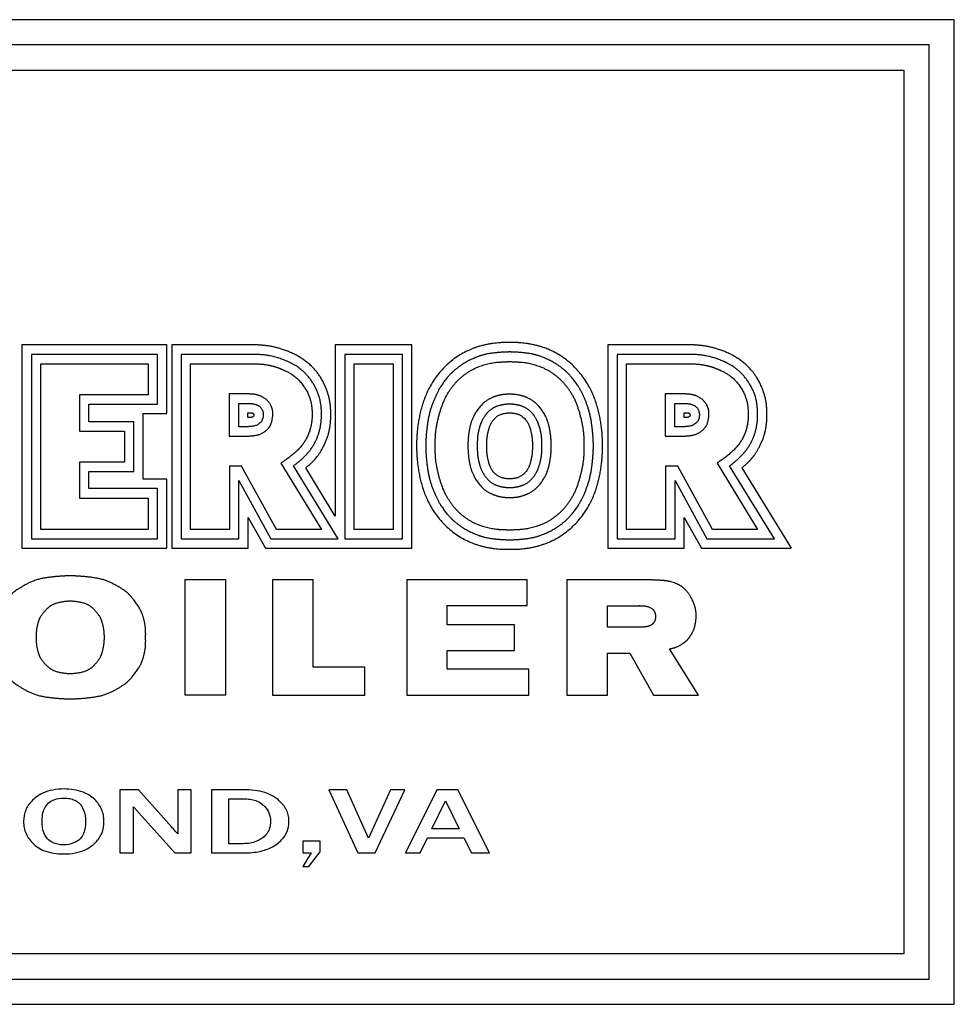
# Model space of a CAD drawing. Header units: inches. Extents: x 12 to 564, y 10 to 374.
# Tile 131 of 158: x 299 to 318, y 137 to 157. Entities that reach past the tile are written whole.
import ezdxf

# ---------------------------------------------------------------- set-up
doc = ezdxf.new("R2010")
doc.units = ezdxf.units.IN
doc.header["$LTSCALE"] = 16
doc.header["$MEASUREMENT"] = 0
doc.layers.add('Visible (ANSI)', color=7, linetype='Continuous', lineweight=30)

msp = doc.modelspace()

# ---------------------------------------------------------------- linework, layer by layer
at = {"layer": 'Visible (ANSI)'}
for p, q in [((317.621, 156.588), (281.621, 156.588)), ((317.621, 137.069), (317.621, 156.588)), ((317.121, 156.088), (282.121, 156.088)), ((317.121, 137.569), (317.121, 156.088)), ((282.621, 155.588), (316.621, 155.588)), ((316.621, 155.588), (316.621, 138.069)), ((302, 150.141), (299.126, 150.141)), ((299.126, 150.141), (299.126, 146.11)), ((302, 148.779), (302, 150.141)), ((303.777, 150.141), (302.098, 150.141)), ((302.098, 150.141), (302.098, 146.11)), ((305.343, 150.141), (305.343, 146.749)), ((306.863, 150.141), (305.343, 150.141)), ((306.863, 146.11), (306.863, 150.141)), ((312.427, 150.141), (310.748, 150.141)), ((310.748, 150.141), (310.748, 146.11)), ((299.315, 149.954), (299.315, 146.298)), ((301.815, 149.954), (299.315, 149.954)), ((301.815, 148.968), (301.815, 149.954)), ((302.285, 149.954), (302.285, 146.297)), ((303.744, 149.954), (302.285, 149.954)), ((306.676, 149.954), (305.532, 149.954)), ((305.532, 149.954), (305.532, 146.297)), ((306.676, 146.297), (306.676, 149.954)), ((310.935, 149.954), (310.935, 146.297)), ((312.394, 149.954), (310.935, 149.954)), ((299.501, 146.484), (299.501, 149.768)), ((299.501, 149.768), (301.629, 149.768)), ((301.629, 149.768), (301.629, 149.154)), ((302.471, 146.483), (302.471, 149.768)), ((302.471, 149.768), (303.74, 149.768)), ((305.718, 146.483), (305.718, 149.768)), ((305.718, 149.768), (306.49, 149.768)), ((306.49, 149.768), (306.49, 146.483)), ((311.121, 146.483), (311.121, 149.768)), ((311.121, 149.768), (312.39, 149.768)), ((300.267, 149.154), (300.267, 148.43)), ((301.629, 149.154), (300.267, 149.154)), ((303.519, 149.17), (303.238, 149.17)), ((303.238, 149.17), (303.238, 148.33)), ((312.169, 149.17), (311.888, 149.17)), ((311.888, 149.17), (311.888, 148.33)), ((300.453, 148.968), (301.815, 148.968)), ((300.453, 148.616), (300.453, 148.968)), ((303.428, 148.981), (303.61, 148.981)), ((303.428, 148.519), (303.428, 148.981)), ((312.078, 148.981), (312.26, 148.981)), ((312.078, 148.519), (312.078, 148.981)), ((301.533, 148.779), (302, 148.779)), ((301.533, 147.481), (301.533, 148.779)), ((303.61, 148.705), (303.61, 148.796)), ((303.61, 148.796), (303.666, 148.796)), ((312.26, 148.705), (312.26, 148.796)), ((312.26, 148.796), (312.316, 148.796)), ((301.346, 148.616), (300.453, 148.616)), ((301.346, 147.631), (301.346, 148.616)), ((303.668, 148.705), (303.61, 148.705)), ((312.318, 148.705), (312.26, 148.705)), ((300.267, 148.43), (301.16, 148.43)), ((301.16, 148.43), (301.16, 147.817)), ((303.584, 148.519), (303.428, 148.519)), ((312.234, 148.519), (312.078, 148.519)), ((303.238, 148.33), (303.519, 148.33)), ((311.888, 148.33), (312.169, 148.33)), ((301.16, 147.817), (300.267, 147.817)), ((300.267, 147.817), (300.267, 147.106)), ((304.265, 147.798), (305.07, 146.483)), ((312.915, 147.798), (313.72, 146.483)), ((300.453, 147.631), (301.346, 147.631)), ((300.453, 147.292), (300.453, 147.631)), ((303.485, 147.737), (303.245, 147.737)), ((303.245, 147.737), (303.245, 146.483)), ((304.174, 146.483), (303.485, 147.737)), ((305.402, 146.297), (304.515, 147.745)), ((305.343, 146.749), (304.758, 147.703)), ((312.135, 147.737), (311.895, 147.737)), ((311.895, 147.737), (311.895, 146.483)), ((312.824, 146.483), (312.135, 147.737)), ((314.052, 146.297), (313.165, 147.745)), ((313.408, 147.703), (314.385, 146.11)), ((302, 147.481), (301.533, 147.481)), ((302, 146.11), (302, 147.481)), ((303.431, 147.45), (304.064, 146.297)), ((303.431, 146.297), (303.431, 147.45)), ((312.081, 147.45), (312.714, 146.297)), ((312.081, 146.297), (312.081, 147.45)), ((301.815, 147.292), (300.453, 147.292)), ((301.815, 146.298), (301.815, 147.292)), ((300.267, 147.106), (301.629, 147.106)), ((301.629, 147.106), (301.629, 146.484)), ((303.616, 146.722), (303.956, 146.11)), ((303.616, 146.11), (303.616, 146.722)), ((312.266, 146.11), (312.266, 146.722)), ((312.266, 146.722), (312.606, 146.11)), ((301.629, 146.484), (299.501, 146.484)), ((303.245, 146.483), (302.471, 146.483)), ((305.07, 146.483), (304.174, 146.483)), ((306.49, 146.483), (305.718, 146.483)), ((311.895, 146.483), (311.121, 146.483)), ((313.72, 146.483), (312.824, 146.483)), ((299.315, 146.298), (301.815, 146.298)), ((302.285, 146.297), (303.431, 146.297)), ((304.064, 146.297), (305.402, 146.297)), ((305.532, 146.297), (306.676, 146.297)), ((310.935, 146.297), (312.081, 146.297)), ((312.714, 146.297), (314.052, 146.297)), ((299.126, 146.11), (302, 146.11)), ((302.098, 146.11), (303.616, 146.11)), ((303.956, 146.11), (306.863, 146.11)), ((310.748, 146.11), (312.266, 146.11)), ((312.606, 146.11), (314.385, 146.11)), ((302.362, 145.481), (302.362, 143.201)), ((303.169, 145.481), (302.362, 145.481)), ((303.169, 143.201), (303.169, 145.481)), ((304.905, 145.481), (304.096, 145.481)), ((304.096, 145.481), (304.096, 143.2)), ((304.905, 143.753), (304.905, 145.481)), ((306.759, 145.481), (306.759, 143.2)), ((309.15, 145.481), (306.759, 145.481)), ((309.15, 144.972), (309.15, 145.481)), ((309.936, 145.481), (309.936, 143.2)), ((311.636, 145.481), (309.936, 145.481)), ((307.563, 144.593), (307.563, 144.972)), ((307.563, 144.972), (309.15, 144.972)), ((310.744, 144.969), (311.371, 144.969)), ((310.744, 144.545), (310.744, 144.969)), ((308.897, 144.593), (307.563, 144.593)), ((308.897, 144.081), (308.897, 144.593)), ((311.383, 144.545), (310.744, 144.545)), ((307.563, 143.714), (307.563, 144.081)), ((307.563, 144.081), (308.897, 144.081)), ((312.546, 143.2), (311.975, 144.115)), ((310.744, 144.032), (311.186, 144.032)), ((310.744, 143.2), (310.744, 144.032)), ((311.186, 144.032), (311.653, 143.197)), ((305.931, 143.753), (304.905, 143.753)), ((305.931, 143.2), (305.931, 143.753)), ((309.18, 143.714), (307.563, 143.714)), ((309.18, 143.2), (309.18, 143.714)), ((302.362, 143.201), (303.169, 143.201)), ((304.096, 143.2), (305.931, 143.2)), ((306.759, 143.2), (309.18, 143.2)), ((309.936, 143.2), (310.744, 143.2)), ((311.653, 143.197), (312.546, 143.2)), ((301.443, 141.319), (301.07, 141.319)), ((301.07, 141.319), (301.07, 140.069)), ((302.1, 140.583), (301.443, 141.319)), ((302.486, 141.319), (302.219, 141.319)), ((302.219, 141.319), (302.219, 140.448)), ((302.486, 140.069), (302.486, 141.319)), ((303.578, 141.319), (302.888, 141.319)), ((302.888, 141.319), (302.888, 140.069)), ((303.235, 140.253), (303.235, 141.141)), ((303.235, 141.141), (303.556, 141.141)), ((305.214, 141.319), (305.792, 140.069)), ((305.571, 141.319), (305.214, 141.319)), ((306.001, 140.361), (305.571, 141.319)), ((306.44, 141.319), (306.001, 140.361)), ((306.136, 140.069), (306.722, 141.319)), ((306.722, 141.319), (306.44, 141.319)), ((307.36, 141.319), (306.738, 140.069)), ((307.776, 141.319), (307.36, 141.319)), ((308.405, 140.069), (307.776, 141.319)), ((301.342, 140.069), (301.342, 140.985)), ((307.257, 140.547), (307.53, 141.104)), ((307.53, 141.104), (307.803, 140.547)), ((301.447, 140.867), (302.158, 140.069)), ((307.803, 140.547), (307.257, 140.547)), ((307.027, 140.069), (307.173, 140.367)), ((307.173, 140.367), (307.895, 140.367)), ((307.895, 140.367), (308.044, 140.069)), ((303.517, 140.253), (303.235, 140.253)), ((305.042, 140.303), (304.699, 140.303)), ((304.699, 140.303), (304.699, 140.069)), ((305.042, 140.093), (305.042, 140.303)), ((301.07, 140.069), (301.342, 140.069)), ((302.158, 140.069), (302.486, 140.069)), ((302.888, 140.069), (303.502, 140.069)), ((304.699, 140.069), (304.863, 140.069)), ((304.863, 140.069), (304.699, 139.802)), ((304.821, 139.802), (305.042, 140.093)), ((305.792, 140.069), (306.136, 140.069)), ((306.738, 140.069), (307.027, 140.069)), ((308.044, 140.069), (308.405, 140.069)), ((304.699, 139.802), (304.821, 139.802)), ((316.621, 138.069), (282.621, 138.069)), ((282.121, 137.569), (317.121, 137.569)), ((281.621, 137.069), (317.621, 137.069))]:
    msp.add_line(p, q, dxfattribs=at)
msp.add_arc((311.377, 144.854), 0.115, 86.8509, 92.9077, dxfattribs=at)
for points, degree, knots in [([(304.758, 147.703), (304.889, 147.817), (304.981, 147.885), (305.244, 148.287), (305.261, 148.778), (305.246, 149.079), (305.115, 149.415), (304.95, 149.664), (304.692, 149.882), (304.369, 150.042), (304.079, 150.127), (303.865, 150.138), (303.777, 150.141)], 4, [0, 0, 0, 0, 0, 0.201333, 0.291166, 0.384751, 0.475338, 0.563851, 0.65137, 0.736775, 0.819712, 1, 1, 1, 1, 1]), ([(308.8, 150.189), (308.549, 150.191), (307.975, 150.167), (307.159, 149.541), (306.961, 148.647), (306.956, 148.245), (306.955, 148.14)], 4, [0, 0, 0, 0, 0, 0.447665, 0.633904, 1, 1, 1, 1, 1]), ([(310.644, 148.14), (310.644, 148.245), (310.638, 148.647), (310.441, 149.541), (309.624, 150.167), (309.05, 150.191), (308.8, 150.189)], 4, [0, 0, 0, 0, 0, 0.366096, 0.552335, 1, 1, 1, 1, 1]), ([(313.408, 147.703), (313.539, 147.817), (313.631, 147.885), (313.894, 148.287), (313.911, 148.778), (313.896, 149.079), (313.765, 149.415), (313.6, 149.664), (313.342, 149.882), (313.019, 150.042), (312.729, 150.127), (312.515, 150.138), (312.427, 150.141)], 4, [0, 0, 0, 0, 0, 0.201333, 0.291166, 0.384751, 0.475338, 0.563851, 0.65137, 0.736775, 0.819712, 1, 1, 1, 1, 1]), ([(304.515, 147.745), (304.533, 147.758), (304.569, 147.785), (304.615, 147.822), (304.661, 147.861), (304.697, 147.894), (304.741, 147.936), (304.774, 147.971), (304.81, 148.012), (304.832, 148.04), (304.854, 148.068), (304.867, 148.087), (304.883, 148.111), (304.896, 148.13), (304.911, 148.154), (304.922, 148.174), (304.938, 148.203), (304.953, 148.232), (304.973, 148.277), (304.99, 148.317), (305.009, 148.368), (305.022, 148.41), (305.036, 148.464), (305.046, 148.508), (305.055, 148.564), (305.061, 148.61), (305.067, 148.667), (305.069, 148.713), (305.07, 148.771), (305.069, 148.817), (305.066, 148.874), (305.062, 148.92), (305.056, 148.971), (305.05, 149.004), (305.043, 149.038), (305.038, 149.061), (305.03, 149.095), (305.02, 149.129), (305.002, 149.18), (304.984, 149.224), (304.959, 149.28), (304.936, 149.324), (304.904, 149.378), (304.876, 149.42), (304.84, 149.471), (304.808, 149.511), (304.767, 149.557), (304.733, 149.592), (304.694, 149.628), (304.667, 149.651), (304.64, 149.672), (304.623, 149.685), (304.596, 149.703), (304.57, 149.721), (304.531, 149.744), (304.498, 149.763), (304.456, 149.785), (304.424, 149.8), (304.385, 149.818), (304.354, 149.831), (304.316, 149.847), (304.285, 149.858), (304.247, 149.872), (304.216, 149.882), (304.175, 149.894), (304.141, 149.904), (304.096, 149.915), (304.058, 149.923), (304.006, 149.932), (303.962, 149.938), (303.902, 149.945), (303.836, 149.95), (303.776, 149.953), (303.744, 149.954)], 3, [0.0000001, 0.0000001, 0.0000001, 0.0000001, 0.0192565, 0.0385128, 0.048141, 0.0673974, 0.0770256, 0.096282, 0.1059102, 0.1203525, 0.1251666, 0.1347948, 0.1396089, 0.1492371, 0.1540512, 0.1636794, 0.1684935, 0.1829358, 0.192564, 0.2118204, 0.2214485, 0.2407049, 0.2503331, 0.2695895, 0.2792177, 0.2984741, 0.3081023, 0.3273587, 0.3369869, 0.3562433, 0.3658715, 0.3851279, 0.3947561, 0.4091983, 0.4140124, 0.4236406, 0.4284547, 0.442897, 0.4525252, 0.4717816, 0.4814098, 0.5006662, 0.5102944, 0.5295508, 0.539179, 0.5584354, 0.5680636, 0.5873199, 0.5969481, 0.6113904, 0.6162045, 0.6258327, 0.6306468, 0.6450891, 0.6547173, 0.6739737, 0.6836019, 0.7028583, 0.7124865, 0.7317429, 0.7413711, 0.7606275, 0.7702556, 0.789512, 0.7991402, 0.8183966, 0.8280248, 0.8472812, 0.8569094, 0.8761658, 0.885794, 0.9050504, 0.9243068, 0.9243068, 0.9243068, 0.9243068]), ([(308.8, 150.001), (308.646, 149.999), (308.37, 149.98), (308.191, 149.928), (307.883, 149.779), (307.706, 149.642), (307.609, 149.55), (307.416, 149.314), (307.317, 149.091), (307.205, 148.82), (307.156, 148.542), (307.137, 148.256), (307.137, 148.14)], 4, [0, 0, 0, 0, 0, 0.214431, 0.295025, 0.371402, 0.451472, 0.532475, 0.613712, 0.698953, 0.784864, 1, 1, 1, 1, 1]), ([(310.462, 148.14), (310.463, 148.256), (310.444, 148.542), (310.394, 148.82), (310.283, 149.091), (310.184, 149.314), (309.99, 149.55), (309.894, 149.642), (309.716, 149.779), (309.408, 149.928), (309.229, 149.98), (308.953, 149.999), (308.8, 150.001)], 4, [0, 0, 0, 0, 0, 0.215136, 0.301047, 0.386288, 0.467525, 0.548528, 0.628598, 0.704975, 0.785569, 1, 1, 1, 1, 1]), ([(313.165, 147.745), (313.183, 147.758), (313.219, 147.785), (313.265, 147.822), (313.311, 147.861), (313.347, 147.894), (313.391, 147.936), (313.424, 147.971), (313.46, 148.012), (313.482, 148.04), (313.504, 148.068), (313.517, 148.087), (313.533, 148.111), (313.546, 148.13), (313.561, 148.154), (313.572, 148.174), (313.588, 148.203), (313.603, 148.232), (313.623, 148.277), (313.64, 148.317), (313.659, 148.368), (313.672, 148.41), (313.686, 148.464), (313.696, 148.508), (313.705, 148.564), (313.711, 148.61), (313.717, 148.667), (313.719, 148.713), (313.72, 148.771), (313.719, 148.817), (313.716, 148.874), (313.712, 148.92), (313.706, 148.971), (313.7, 149.004), (313.693, 149.038), (313.688, 149.061), (313.68, 149.095), (313.67, 149.129), (313.652, 149.18), (313.634, 149.224), (313.609, 149.28), (313.586, 149.324), (313.554, 149.378), (313.526, 149.42), (313.49, 149.471), (313.458, 149.511), (313.417, 149.557), (313.383, 149.592), (313.344, 149.628), (313.317, 149.651), (313.29, 149.672), (313.273, 149.685), (313.246, 149.703), (313.22, 149.721), (313.181, 149.744), (313.148, 149.763), (313.106, 149.785), (313.074, 149.8), (313.035, 149.818), (313.004, 149.831), (312.966, 149.847), (312.935, 149.858), (312.897, 149.872), (312.866, 149.882), (312.825, 149.894), (312.791, 149.904), (312.746, 149.915), (312.708, 149.923), (312.656, 149.932), (312.612, 149.938), (312.552, 149.945), (312.486, 149.95), (312.426, 149.953), (312.394, 149.954)], 3, [0.0000001, 0.0000001, 0.0000001, 0.0000001, 0.0192565, 0.0385128, 0.048141, 0.0673974, 0.0770256, 0.096282, 0.1059102, 0.1203525, 0.1251666, 0.1347948, 0.1396089, 0.1492371, 0.1540512, 0.1636794, 0.1684935, 0.1829358, 0.192564, 0.2118204, 0.2214485, 0.2407049, 0.2503331, 0.2695895, 0.2792177, 0.2984741, 0.3081023, 0.3273587, 0.3369869, 0.3562433, 0.3658715, 0.3851279, 0.3947561, 0.4091983, 0.4140124, 0.4236406, 0.4284547, 0.442897, 0.4525252, 0.4717816, 0.4814098, 0.5006662, 0.5102944, 0.5295508, 0.539179, 0.5584354, 0.5680636, 0.5873199, 0.5969481, 0.6113904, 0.6162045, 0.6258327, 0.6306468, 0.6450891, 0.6547173, 0.6739737, 0.6836019, 0.7028583, 0.7124865, 0.7317429, 0.7413711, 0.7606275, 0.7702556, 0.789512, 0.7991402, 0.8183966, 0.8280248, 0.8472812, 0.8569094, 0.8761658, 0.885794, 0.9050504, 0.9243068, 0.9243068, 0.9243068, 0.9243068]), ([(303.74, 149.768), (303.996, 149.762), (304.143, 149.711), (304.353, 149.652), (304.638, 149.455), (304.828, 149.171), (304.89, 148.916), (304.889, 148.591), (304.785, 148.25), (304.603, 148.012), (304.307, 147.828), (304.265, 147.798)], 4, [0, 0, 0, 0, 0, 0.220345, 0.305693, 0.396522, 0.492962, 0.590228, 0.685166, 0.782309, 1, 1, 1, 1, 1]), ([(307.327, 148.14), (307.326, 148.332), (307.322, 148.461), (307.435, 148.937), (307.578, 149.194), (307.727, 149.409), (307.92, 149.567), (308.141, 149.715), (308.531, 149.825), (308.639, 149.794), (308.8, 149.813)], 4, [-1, -1, -1, -1, -1, -0.738032, -0.633138, -0.530688, -0.435006, -0.336278, -0.23847, 0, 0, 0, 0, 0]), ([(308.8, 149.813), (308.96, 149.794), (309.068, 149.825), (309.459, 149.715), (309.68, 149.567), (309.873, 149.409), (310.022, 149.194), (310.165, 148.937), (310.278, 148.461), (310.273, 148.332), (310.273, 148.14)], 4, [-1, -1, -1, -1, -1, -0.76153, -0.663722, -0.564994, -0.469312, -0.366862, -0.261968, 0, 0, 0, 0, 0]), ([(312.39, 149.768), (312.646, 149.762), (312.793, 149.711), (313.003, 149.652), (313.288, 149.455), (313.478, 149.171), (313.54, 148.916), (313.539, 148.591), (313.435, 148.25), (313.253, 148.012), (312.957, 147.828), (312.915, 147.798)], 4, [0, 0, 0, 0, 0, 0.220345, 0.305693, 0.396522, 0.492962, 0.590228, 0.685166, 0.782309, 1, 1, 1, 1, 1]), ([(303.519, 148.33), (303.57, 148.331), (303.695, 148.337), (303.864, 148.343), (304.019, 148.486), (304.077, 148.555), (304.111, 148.758), (304.106, 148.857), (304.046, 149.002), (303.89, 149.139), (303.735, 149.171), (303.628, 149.169), (303.519, 149.17)], 4, [0, 0, 0, 0, 0, 0.198667, 0.281881, 0.367196, 0.449827, 0.532655, 0.618964, 0.702191, 0.786039, 1, 1, 1, 1, 1]), ([(308.8, 149.163), (308.715, 149.163), (308.593, 149.154), (308.439, 149.1), (308.251, 148.981), (308.093, 148.764), (308.009, 148.547), (307.977, 148.325), (307.974, 148.207), (307.974, 148.14)], 4, [0, 0, 0, 0, 0, 0.255728, 0.370611, 0.491602, 0.61702, 0.740596, 1, 1, 1, 1, 1]), ([(309.625, 148.14), (309.626, 148.207), (309.623, 148.325), (309.591, 148.547), (309.506, 148.764), (309.349, 148.981), (309.161, 149.1), (309.007, 149.154), (308.884, 149.163), (308.8, 149.163)], 4, [0, 0, 0, 0, 0, 0.259404, 0.38298, 0.508398, 0.629389, 0.744272, 1, 1, 1, 1, 1]), ([(312.169, 148.33), (312.22, 148.331), (312.345, 148.337), (312.514, 148.343), (312.669, 148.486), (312.727, 148.555), (312.761, 148.758), (312.756, 148.857), (312.696, 149.002), (312.54, 149.139), (312.385, 149.171), (312.278, 149.169), (312.169, 149.17)], 4, [0, 0, 0, 0, 0, 0.198667, 0.281881, 0.367196, 0.449827, 0.532655, 0.618964, 0.702191, 0.786039, 1, 1, 1, 1, 1]), ([(303.61, 148.981), (303.66, 148.98), (303.836, 148.979), (303.978, 148.805), (303.873, 148.492), (303.603, 148.524), (303.584, 148.519)], 4, [0, 0, 0, 0, 0, 0.399045, 0.577791, 1, 1, 1, 1, 1]), ([(308.167, 148.14), (308.165, 148.281), (308.17, 148.348), (308.204, 148.528), (308.276, 148.69), (308.425, 148.901), (308.59, 148.953), (308.726, 148.973), (308.8, 148.972)], 4, [-1, -1, -1, -1, -1, -0.689974, -0.567769, -0.439735, -0.309757, 0, 0, 0, 0, 0]), ([(308.8, 148.972), (308.874, 148.973), (309.009, 148.953), (309.175, 148.901), (309.323, 148.69), (309.395, 148.528), (309.429, 148.348), (309.435, 148.281), (309.433, 148.14)], 4, [-1, -1, -1, -1, -1, -0.690243, -0.560265, -0.432231, -0.310026, 0, 0, 0, 0, 0]), ([(312.26, 148.981), (312.31, 148.98), (312.486, 148.979), (312.628, 148.805), (312.523, 148.492), (312.253, 148.524), (312.234, 148.519)], 4, [0, 0, 0, 0, 0, 0.399045, 0.577791, 1, 1, 1, 1, 1]), ([(303.666, 148.796), (303.68, 148.795), (303.713, 148.8), (303.747, 148.749), (303.712, 148.708), (303.686, 148.703), (303.668, 148.705)], 4, [0, 0, 0, 0, 0, 0.417308, 0.585195, 1, 1, 1, 1, 1]), ([(308.348, 148.14), (308.349, 148.214), (308.344, 148.276), (308.373, 148.417), (308.423, 148.604), (308.567, 148.802), (308.76, 148.791), (308.8, 148.793)], 4, [-1, -1, -1, -1, -1, -0.680185, -0.538575, -0.382264, 0, 0, 0, 0, 0]), ([(308.8, 148.793), (308.84, 148.791), (309.032, 148.802), (309.177, 148.604), (309.227, 148.417), (309.256, 148.276), (309.251, 148.214), (309.252, 148.14)], 4, [-1, -1, -1, -1, -1, -0.617736, -0.461425, -0.319815, 0, 0, 0, 0, 0]), ([(312.316, 148.796), (312.33, 148.795), (312.363, 148.8), (312.397, 148.749), (312.362, 148.708), (312.336, 148.703), (312.318, 148.705)], 4, [0, 0, 0, 0, 0, 0.417308, 0.585195, 1, 1, 1, 1, 1]), ([(306.955, 148.14), (306.956, 148.035), (306.961, 147.632), (307.159, 146.738), (307.975, 146.112), (308.549, 146.088), (308.8, 146.09)], 4, [0, 0, 0, 0, 0, 0.366096, 0.552335, 1, 1, 1, 1, 1]), ([(307.137, 148.14), (307.137, 148.024), (307.156, 147.737), (307.205, 147.459), (307.317, 147.188), (307.416, 146.966), (307.609, 146.729), (307.706, 146.637), (307.883, 146.5), (308.191, 146.351), (308.37, 146.299), (308.646, 146.28), (308.8, 146.278)], 4, [0, 0, 0, 0, 0, 0.215136, 0.301047, 0.386288, 0.467525, 0.548528, 0.628598, 0.704975, 0.785569, 1, 1, 1, 1, 1]), ([(308.8, 146.466), (308.639, 146.485), (308.531, 146.454), (308.141, 146.564), (307.92, 146.712), (307.727, 146.87), (307.578, 147.085), (307.435, 147.342), (307.322, 147.818), (307.326, 147.947), (307.327, 148.14)], 4, [-1, -1, -1, -1, -1, -0.76153, -0.663722, -0.564994, -0.469312, -0.366862, -0.261968, 0, 0, 0, 0, 0]), ([(307.974, 148.14), (307.974, 148.072), (307.977, 147.954), (308.009, 147.732), (308.093, 147.515), (308.251, 147.298), (308.439, 147.179), (308.593, 147.125), (308.715, 147.116), (308.8, 147.116)], 4, [0, 0, 0, 0, 0, 0.259404, 0.38298, 0.508398, 0.629389, 0.744272, 1, 1, 1, 1, 1]), ([(308.8, 147.307), (308.726, 147.306), (308.59, 147.326), (308.425, 147.378), (308.276, 147.589), (308.204, 147.751), (308.17, 147.931), (308.165, 147.998), (308.167, 148.14)], 4, [-1, -1, -1, -1, -1, -0.690243, -0.560265, -0.432231, -0.310026, 0, 0, 0, 0, 0]), ([(308.8, 147.487), (308.76, 147.488), (308.567, 147.477), (308.423, 147.675), (308.373, 147.862), (308.344, 148.003), (308.349, 148.065), (308.348, 148.14)], 4, [-1, -1, -1, -1, -1, -0.617736, -0.461425, -0.319815, 0, 0, 0, 0, 0]), ([(310.273, 148.14), (310.273, 147.947), (310.278, 147.818), (310.165, 147.342), (310.022, 147.085), (309.873, 146.87), (309.68, 146.712), (309.459, 146.564), (309.068, 146.454), (308.96, 146.485), (308.8, 146.466)], 4, [-1, -1, -1, -1, -1, -0.738032, -0.633138, -0.530688, -0.435006, -0.336278, -0.23847, 0, 0, 0, 0, 0]), ([(309.433, 148.14), (309.435, 147.998), (309.429, 147.931), (309.395, 147.751), (309.323, 147.589), (309.175, 147.378), (309.009, 147.326), (308.874, 147.306), (308.8, 147.307)], 4, [-1, -1, -1, -1, -1, -0.689974, -0.567769, -0.439735, -0.309757, 0, 0, 0, 0, 0]), ([(308.8, 147.116), (308.884, 147.116), (309.007, 147.125), (309.161, 147.179), (309.349, 147.298), (309.506, 147.515), (309.591, 147.732), (309.623, 147.954), (309.626, 148.072), (309.625, 148.14)], 4, [0, 0, 0, 0, 0, 0.255728, 0.370611, 0.491602, 0.61702, 0.740596, 1, 1, 1, 1, 1]), ([(308.8, 146.278), (308.953, 146.28), (309.229, 146.299), (309.408, 146.351), (309.716, 146.5), (309.894, 146.637), (309.99, 146.729), (310.184, 146.966), (310.283, 147.188), (310.394, 147.459), (310.444, 147.737), (310.463, 148.024), (310.462, 148.14)], 4, [0, 0, 0, 0, 0, 0.214431, 0.295025, 0.371402, 0.451472, 0.532475, 0.613712, 0.698953, 0.784864, 1, 1, 1, 1, 1]), ([(309.252, 148.14), (309.251, 148.065), (309.256, 148.003), (309.227, 147.862), (309.177, 147.675), (309.032, 147.477), (308.84, 147.488), (308.8, 147.487)], 4, [-1, -1, -1, -1, -1, -0.680185, -0.538575, -0.382264, 0, 0, 0, 0, 0]), ([(308.8, 146.09), (309.05, 146.088), (309.624, 146.112), (310.441, 146.738), (310.638, 147.632), (310.644, 148.035), (310.644, 148.14)], 4, [0, 0, 0, 0, 0, 0.447665, 0.633904, 1, 1, 1, 1, 1]), ([(300.085, 145.562), (299.956, 145.564), (299.701, 145.537), (299.416, 145.531), (299.026, 145.285), (298.911, 145.207), (298.712, 144.944), (298.644, 144.793), (298.578, 144.559), (298.59, 144.397), (298.589, 144.343)], 4, [0, 0, 0, 0, 0, 0.275822, 0.387076, 0.498317, 0.600809, 0.696598, 0.792621, 1, 1, 1, 1, 1]), ([(301.582, 144.343), (301.581, 144.397), (301.593, 144.559), (301.527, 144.793), (301.458, 144.944), (301.26, 145.207), (301.145, 145.285), (300.754, 145.531), (300.469, 145.537), (300.214, 145.564), (300.085, 145.562)], 4, [0, 0, 0, 0, 0, 0.207379, 0.303402, 0.399191, 0.501683, 0.612924, 0.724178, 1, 1, 1, 1, 1]), ([(311.975, 144.115), (312.048, 144.133), (312.141, 144.147), (312.297, 144.255), (312.369, 144.342), (312.444, 144.461), (312.478, 144.56), (312.513, 144.763), (312.489, 144.928), (312.442, 145.07), (312.262, 145.391), (311.953, 145.483), (311.793, 145.471), (311.636, 145.481)], 4, [0, 0, 0, 0, 0, 0.165712, 0.230656, 0.294443, 0.362182, 0.435252, 0.510622, 0.593264, 0.679651, 0.76915, 1, 1, 1, 1, 1]), ([(299.414, 144.343), (299.415, 144.37), (299.408, 144.465), (299.457, 144.68), (299.509, 144.779), (299.668, 144.973), (299.791, 145.044), (300.031, 145.067), (300.085, 145.067)], 4, [-1, -1, -1, -1, -1, -0.735849, -0.608727, -0.479635, -0.346947, 0, 0, 0, 0, 0]), ([(300.085, 145.067), (300.14, 145.067), (300.38, 145.044), (300.503, 144.973), (300.661, 144.779), (300.713, 144.68), (300.762, 144.465), (300.756, 144.37), (300.756, 144.343)], 4, [-1, -1, -1, -1, -1, -0.653053, -0.520365, -0.391273, -0.264151, 0, 0, 0, 0, 0]), ([(311.383, 144.969), (311.403, 144.968), (311.596, 144.987), (311.693, 144.857), (311.693, 144.77), (311.694, 144.678), (311.626, 144.59), (311.573, 144.558), (311.481, 144.545), (311.383, 144.545)], 4, [0, 0, 0, 0, 0, 0.305958, 0.421162, 0.522937, 0.618385, 0.714725, 1, 1, 1, 1, 1]), ([(298.589, 144.343), (298.59, 144.289), (298.578, 144.128), (298.644, 143.894), (298.712, 143.743), (298.911, 143.479), (299.026, 143.401), (299.416, 143.155), (299.701, 143.149), (299.956, 143.123), (300.085, 143.125)], 4, [0, 0, 0, 0, 0, 0.207379, 0.303402, 0.399191, 0.501683, 0.612924, 0.724178, 1, 1, 1, 1, 1]), ([(300.085, 143.62), (300.031, 143.62), (299.791, 143.642), (299.668, 143.714), (299.509, 143.908), (299.457, 144.007), (299.408, 144.222), (299.415, 144.317), (299.414, 144.343)], 4, [-1, -1, -1, -1, -1, -0.653053, -0.520365, -0.391273, -0.264151, 0, 0, 0, 0, 0]), ([(300.756, 144.343), (300.756, 144.317), (300.762, 144.222), (300.713, 144.007), (300.661, 143.908), (300.503, 143.714), (300.38, 143.642), (300.14, 143.62), (300.085, 143.62)], 4, [-1, -1, -1, -1, -1, -0.735849, -0.608727, -0.479635, -0.346947, 0, 0, 0, 0, 0]), ([(300.085, 143.125), (300.214, 143.123), (300.469, 143.149), (300.754, 143.155), (301.145, 143.401), (301.26, 143.479), (301.458, 143.743), (301.527, 143.894), (301.593, 144.128), (301.581, 144.289), (301.582, 144.343)], 4, [0, 0, 0, 0, 0, 0.275822, 0.387076, 0.498317, 0.600809, 0.696598, 0.792621, 1, 1, 1, 1, 1]), ([(299.966, 141.338), (299.89, 141.338), (299.814, 141.332), (299.672, 141.304), (299.606, 141.284), (299.439, 141.207), (299.368, 141.146), (299.272, 141.046), (299.232, 140.987), (299.175, 140.85), (299.161, 140.775), (299.161, 140.698)], 3, [-2.277652, -2.277652, -2.277652, -2.277652, -1.944814, -1.944814, -1.644329, -1.644329, -1.135922, -1.135922, -0.586126, -0.586126, 0, 0, 0, 0]), ([(300.755, 140.695), (300.755, 140.737), (300.751, 140.779), (300.736, 140.86), (300.724, 140.898), (300.676, 141.008), (300.63, 141.072), (300.495, 141.203), (300.413, 141.247), (300.223, 141.321), (300.093, 141.338), (299.966, 141.338)], 3, [-2.421766, -2.421766, -2.421766, -2.421766, -2.19611, -2.19611, -1.980027, -1.980027, -1.552267, -1.552267, -0.970564, -0.970564, 0, 0, 0, 0]), ([(299.527, 140.691), (299.527, 140.739), (299.53, 140.788), (299.547, 140.875), (299.559, 140.915), (299.595, 140.991), (299.619, 141.025), (299.682, 141.086), (299.721, 141.109), (299.826, 141.149), (299.894, 141.157), (299.961, 141.157)], 3, [-1.855498, -1.855498, -1.855498, -1.855498, -1.490454, -1.490454, -1.177494, -1.177494, -0.853067, -0.853067, -0.507217, -0.507217, 0, 0, 0, 0]), ([(299.961, 141.157), (300, 141.157), (300.04, 141.154), (300.112, 141.14), (300.145, 141.13), (300.214, 141.098), (300.246, 141.075), (300.291, 141.028), (300.326, 140.988), (300.379, 140.849), (300.389, 140.772), (300.389, 140.697)], 3, [-3.723939, -3.723939, -3.723939, -3.723939, -2.835282, -2.835282, -2.055544, -2.055544, -1.133008, -1.133008, -0.572085, -0.572085, 0, 0, 0, 0]), ([(303.556, 141.141), (303.599, 141.141), (303.641, 141.138), (303.721, 141.123), (303.759, 141.112), (303.829, 141.081), (303.886, 141.051), (303.979, 140.955), (304.008, 140.912), (304.049, 140.813), (304.059, 140.76), (304.059, 140.704)], 3, [-2.784691, -2.784691, -2.784691, -2.784691, -2.083612, -2.083612, -1.441261, -1.441261, -0.817491, -0.817491, -0.421335, -0.421335, 0, 0, 0, 0]), ([(304.425, 140.692), (304.425, 140.729), (304.422, 140.766), (304.407, 140.837), (304.397, 140.871), (304.352, 140.973), (304.307, 141.033), (304.199, 141.138), (304.118, 141.201), (303.865, 141.3), (303.72, 141.319), (303.578, 141.319)], 3, [-4.017852, -4.017852, -4.017852, -4.017852, -3.53281, -3.53281, -3.06161, -3.06161, -2.074058, -2.074058, -1.082033, -1.082033, 0, 0, 0, 0]), ([(301.342, 140.985), (301.351, 140.974), (301.362, 140.962), (301.378, 140.943), (301.386, 140.934), (301.393, 140.927)], 3, [-0.1894467, -0.1894467, -0.1894467, -0.1894467, -0.0763336, -0.0763336, 0, 0, 0, 0]), ([(301.393, 140.927), (301.403, 140.915), (301.414, 140.903), (301.432, 140.884), (301.44, 140.875), (301.447, 140.867)], 3, [-0.1956222, -0.1956222, -0.1956222, -0.1956222, -0.0772927, -0.0772927, 0, 0, 0, 0]), ([(299.161, 140.698), (299.161, 140.655), (299.165, 140.612), (299.182, 140.53), (299.194, 140.491), (299.243, 140.377), (299.291, 140.311), (299.398, 140.208), (299.469, 140.153), (299.694, 140.065), (299.824, 140.049), (299.951, 140.049)], 3, [-4.059424, -4.059424, -4.059424, -4.059424, -3.488374, -3.488374, -2.940094, -2.940094, -1.842892, -1.842892, -0.96381, -0.96381, 0, 0, 0, 0]), ([(299.954, 140.231), (299.915, 140.231), (299.876, 140.234), (299.804, 140.248), (299.771, 140.259), (299.694, 140.295), (299.661, 140.323), (299.603, 140.385), (299.579, 140.426), (299.536, 140.541), (299.527, 140.617), (299.527, 140.691)], 3, [-1.585529, -1.585529, -1.585529, -1.585529, -1.382885, -1.382885, -1.201538, -1.201538, -0.931447, -0.931447, -0.559771, -0.559771, 0, 0, 0, 0]), ([(299.951, 140.049), (300.029, 140.049), (300.108, 140.055), (300.254, 140.084), (300.321, 140.105), (300.483, 140.18), (300.549, 140.236), (300.643, 140.332), (300.683, 140.391), (300.742, 140.533), (300.755, 140.613), (300.755, 140.695)], 3, [-2.291765, -2.291765, -2.291765, -2.291765, -1.95086, -1.95086, -1.645245, -1.645245, -1.174097, -1.174097, -0.621908, -0.621908, 0, 0, 0, 0]), ([(300.389, 140.697), (300.389, 140.647), (300.385, 140.595), (300.368, 140.505), (300.356, 140.465), (300.323, 140.397), (300.303, 140.368), (300.252, 140.321), (300.209, 140.29), (300.09, 140.242), (300.022, 140.231), (299.954, 140.231)], 3, [-2.633538, -2.633538, -2.633538, -2.633538, -1.976178, -1.976178, -1.434464, -1.434464, -0.978505, -0.978505, -0.524661, -0.524661, 0, 0, 0, 0]), ([(302.219, 140.448), (302.194, 140.476), (302.159, 140.516), (302.131, 140.547), (302.104, 140.578), (302.1, 140.583)], 3, [-0.6198374, -0.6198374, -0.6198374, -0.6198374, -0.0507701, -0.0507701, 0, 0, 0, 0]), ([(303.502, 140.069), (303.605, 140.069), (303.71, 140.076), (303.896, 140.11), (303.981, 140.135), (304.166, 140.222), (304.233, 140.281), (304.324, 140.376), (304.361, 140.431), (304.413, 140.556), (304.425, 140.623), (304.425, 140.692)], 3, [-2.314084, -2.314084, -2.314084, -2.314084, -1.88638, -1.88638, -1.524226, -1.524226, -1.033991, -1.033991, -0.52692, -0.52692, 0, 0, 0, 0]), ([(304.059, 140.704), (304.059, 140.671), (304.056, 140.638), (304.044, 140.575), (304.036, 140.546), (304.005, 140.473), (303.978, 140.434), (303.893, 140.353), (303.83, 140.321), (303.698, 140.267), (303.608, 140.253), (303.517, 140.253)], 3, [-1.71973, -1.71973, -1.71973, -1.71973, -1.531431, -1.531431, -1.359058, -1.359058, -1.086874, -1.086874, -0.695394, -0.695394, 0, 0, 0, 0])]:
    msp.add_open_spline(points, degree=degree, knots=knots, dxfattribs=at)

doc.saveas('drawing.dxf')
